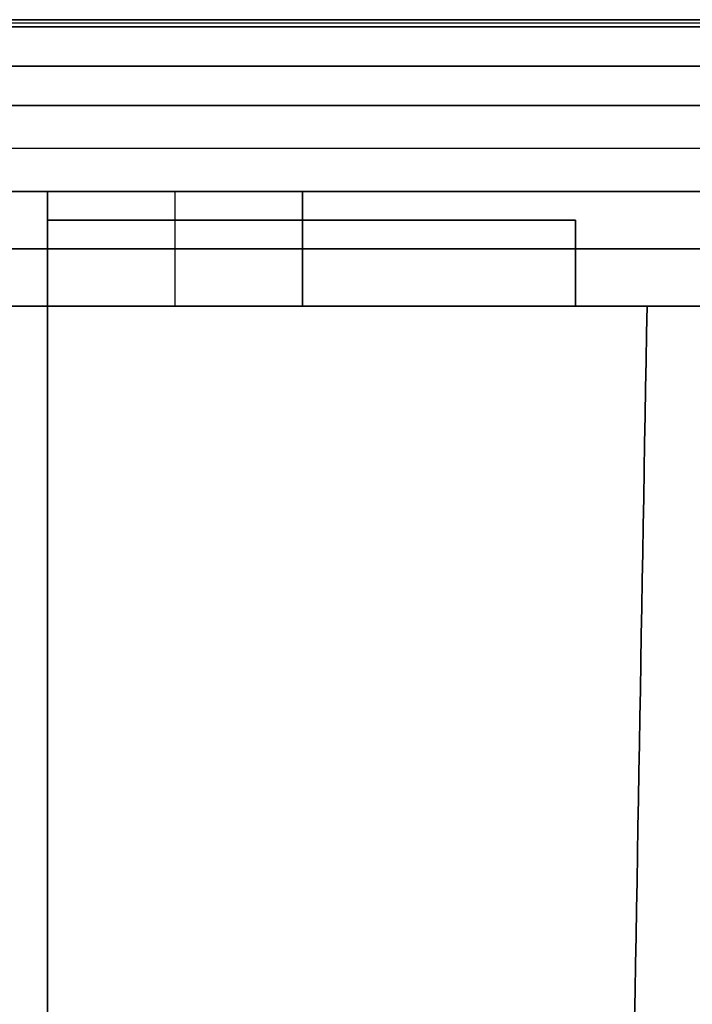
# Model space of a CAD drawing. Header units: millimetres. Extents: x -374 to 374, y -7 to 1090.
# Tile 16 of 18: x 6 to 53, y 1021 to 1090. Entities that reach past the tile are written whole.
import ezdxf

# ---------------------------------------------------------------- set-up
doc = ezdxf.new("R2010")
doc.units = ezdxf.units.MM
doc.header["$MEASUREMENT"] = 0
for name, color, linetype in [('IGES LEVEL 15', 7, 'Continuous'), ('IGES LEVEL 3', 7, 'Continuous'), ('IGES LEVEL 8', 7, 'Continuous')]:
    doc.layers.add(name, color=color, linetype=linetype)

msp = doc.modelspace()

# ---------------------------------------------------------------- linework, layer by layer
at = {"layer": 'IGES LEVEL 15', "color": 253}
for points in [[(-187.03, 1090, 187.03), (0, 1090), (187.03, 1090, -187.03)], [(187.03, 1090, 187.03), (0, 1090), (-187.03, 1090, -187.03)], [(1.768, 1090, -372.292), (187.03, 1090, -187.03), (372.292, 1090, -1.768)], [(372.292, 1090, 1.768), (187.03, 1090, 187.03), (1.768, 1090, 372.292)], [(372.292, 1090, -1.768), (187.03, 1090, -187.03), (1.768, 1090, -372.292)], [(1.768, 1090, 372.292), (187.03, 1090, 187.03), (372.292, 1090, 1.768)], [(372.468, 1089.75, -1.945), (187.207, 1089.75, -187.207), (1.945, 1089.75, -372.468)], [(372.468, 1089.75, 1.945), (187.207, 1089.75, 187.207), (1.945, 1089.75, 372.468)], [(372.645, 1089.5, -2.121), (187.383, 1089.5, -187.383), (2.121, 1089.5, -372.645)], [(2.121, 1089.5, 372.645), (187.383, 1089.5, 187.383), (372.645, 1089.5, 2.121)], [(2.121, 1089.5, 372.645), (187.383, 1089.5, 187.383), (372.645, 1089.5, 2.121)], [(372.645, 1089.5, -2.121), (187.383, 1089.5, -187.383), (2.121, 1089.5, -372.645)], [(2.121, 1086.75, 372.645), (187.383, 1086.75, 187.383), (372.645, 1086.75, 2.121)], [(372.645, 1086.75, -2.121), (187.383, 1086.75, -187.383), (2.121, 1086.75, -372.645)], [(372.645, 1084, -2.121), (187.383, 1084, -187.383), (2.121, 1084, -372.645)], [(2.121, 1084, 372.645), (187.383, 1084, 187.383), (372.645, 1084, 2.121)], [(372.645, 1084, 2.121), (187.383, 1084, 187.383), (2.121, 1084, 372.645)], [(2.121, 1084, -372.645), (187.383, 1084, -187.383), (372.645, 1084, -2.121)], [(366.281, 1081, 0), (183.141, 1081, -183.141), (0, 1081, -366.281)], [(366.281, 1081, 0), (183.141, 1081, 183.141), (0, 1081, 366.281)], [(-178.898, 1078, 178.898), (0, 1078), (178.898, 1078, -178.898)], [(178.898, 1078, 178.898), (0, 1078), (-178.898, 1078, -178.898)], [(0, 1078, -357.796), (178.898, 1078, -178.898), (357.796, 1078)], [(357.796, 1078), (178.898, 1078, 178.898), (0, 1078, 357.796)], [(0, 1078, 357.796), (178.898, 1078, 178.898), (357.796, 1078)], [(357.796, 1078), (178.898, 1078, -178.898), (0, 1078, -357.796)]]:
    msp.add_open_spline(points, degree=2, dxfattribs=at)
at = {"layer": 'IGES LEVEL 15'}
for points in [[(1.768, 1090, 372.292), (187.03, 1090, 187.03), (372.292, 1090, 1.768)], [(372.292, 1090, -1.768), (187.03, 1090, -187.03), (1.768, 1090, -372.292)], [(2.121, 1089.5, 372.645), (187.383, 1089.5, 187.383), (372.645, 1089.5, 2.121)], [(372.645, 1089.5, -2.121), (187.383, 1089.5, -187.383), (2.121, 1089.5, -372.645)], [(372.645, 1084, 2.121), (187.383, 1084, 187.383), (2.121, 1084, 372.645)], [(2.121, 1084, -372.645), (187.383, 1084, -187.383), (372.645, 1084, -2.121)], [(357.796, 1078), (178.898, 1078, -178.898), (0, 1078, -357.796)], [(0, 1078, 357.796), (178.898, 1078, 178.898), (357.796, 1078)]]:
    msp.add_open_spline(points, degree=2, dxfattribs=at)
at = {"layer": 'IGES LEVEL 3'}
for points in [[(44.859, 1076, 5), (26.429, 1076, 5), (8, 1076, 5)], [(8, 1076, -5), (26.429, 1076, -5), (44.859, 1076, -5)], [(8, 1076, 5), (8, 542, 5), (8, 8, 5)], [(8, 1076, -5), (8, 1076), (8, 1076, 5)], [(8, 8, -5), (8, 542, -5), (8, 1076, -5)], [(44.859, 1070, 5), (44.859, 1073, 5), (44.859, 1076, 5)], [(44.859, 1076, -5), (44.859, 1073, -5), (44.859, 1070, -5)], [(44.859, 1076, -5), (44.859, 1076), (44.859, 1076, 5)], [(32.759, 90.376, 5), (41.309, 580.188, 5), (49.859, 1070, 5)], [(49.859, 1070, -5), (41.309, 580.188, -5), (32.759, 90.376, -5)], [(49.859, 1070, 5), (47.359, 1070, 5), (44.859, 1070, 5)], [(44.859, 1070, -5), (47.359, 1070, -5), (49.859, 1070, -5)], [(44.859, 1070, 5), (44.859, 1070), (44.859, 1070, -5)], [(49.859, 1070, -5), (49.859, 1070), (49.859, 1070, 5)]]:
    msp.add_open_spline(points, degree=2, dxfattribs=at)
at = {"layer": 'IGES LEVEL 3', "color": 253}
for points in [[(8, 8, 5), (8, 542, 5), (8, 1076, 5)], [(8, 1076, 5), (26.429, 1076, 5), (44.859, 1076, 5)], [(8, 8, -5), (8, 542, -5), (8, 1076, -5)], [(8, 1076, -5), (26.429, 1076, -5), (44.859, 1076, -5)], [(44.859, 1076, 5), (26.429, 1076, 5), (8, 1076, 5)], [(8, 1076, 5), (8, 1076), (8, 1076, -5)], [(8, 1076, -5), (26.429, 1076, -5), (44.859, 1076, -5)], [(44.859, 1076), (26.429, 1076), (8, 1076)], [(8, 8, -5), (8, 542, -5), (8, 1076, -5)], [(8, 1076, -5), (8, 1076), (8, 1076, 5)], [(8, 1076, 5), (8, 542, 5), (8, 8, 5)], [(8, 8), (8, 542), (8, 1076)], [(26.429, 1076, -5), (26.429, 1076), (26.429, 1076, 5)], [(44.859, 1076, 5), (44.859, 1073, 5), (44.859, 1070, 5)], [(44.859, 1076, -5), (44.859, 1073, -5), (44.859, 1070, -5)], [(44.859, 1070, 5), (44.859, 1073, 5), (44.859, 1076, 5)], [(44.859, 1076, 5), (44.859, 1076), (44.859, 1076, -5)], [(44.859, 1076, -5), (44.859, 1073, -5), (44.859, 1070, -5)], [(44.859, 1070), (44.859, 1073), (44.859, 1076)], [(44.859, 1076, -5), (44.859, 1076), (44.859, 1076, 5)], [(44.859, 1073, -5), (44.859, 1073), (44.859, 1073, 5)], [(49.859, 1070, 5), (41.309, 580.188, 5), (32.759, 90.376, 5)], [(49.859, 1070, -5), (41.309, 580.188, -5), (32.759, 90.376, -5)], [(32.759, 90.376, 5), (41.309, 580.188, 5), (49.859, 1070, 5)], [(49.859, 1070, -5), (41.309, 580.188, -5), (32.759, 90.376, -5)], [(32.759, 90.376), (41.309, 580.188), (49.859, 1070)], [(44.859, 1070, 5), (47.359, 1070, 5), (49.859, 1070, 5)], [(44.859, 1070, -5), (47.359, 1070, -5), (49.859, 1070, -5)], [(44.859, 1070, -5), (44.859, 1070), (44.859, 1070, 5)], [(49.859, 1070, 5), (47.359, 1070, 5), (44.859, 1070, 5)], [(44.859, 1070, 5), (44.859, 1070), (44.859, 1070, -5)], [(44.859, 1070, -5), (47.359, 1070, -5), (49.859, 1070, -5)], [(49.859, 1070), (47.359, 1070), (44.859, 1070)], [(47.359, 1070, -5), (47.359, 1070), (47.359, 1070, 5)], [(49.859, 1070, 5), (49.859, 1070), (49.859, 1070, -5)], [(49.859, 1070, -5), (49.859, 1070), (49.859, 1070, 5)]]:
    msp.add_open_spline(points, degree=2, dxfattribs=at)
at = {"layer": 'IGES LEVEL 8', "color": 253}
for points in [[(-8, 1078), (0, 1078), (8, 1078)], [(3.536, 1078, 123.744), (63.64, 1078, 63.64), (123.744, 1078, 3.536)], [(123.744, 1078, -3.536), (63.64, 1078, -63.64), (3.536, 1078, -123.744)], [(123.744, 1078, -3.536), (63.64, 1078, -63.64), (3.536, 1078, -123.744)], [(3.536, 1078, 123.744), (63.64, 1078, 63.64), (123.744, 1078, 3.536)], [(8, 1070, -5), (8, 1074, -5), (8, 1078, -5)], [(8, 1078, -5), (8, 1078), (8, 1078, 5)], [(8, 1078, 5), (8, 1074, 5), (8, 1070, 5)], [(8, 1070), (8, 1074), (8, 1078)], [(25.796, 1078, -5), (16.898, 1078, -5), (8, 1078, -5)], [(8, 1078, -5), (8, 1074, -5), (8, 1070, -5)], [(8, 1070, 5), (8, 1074, 5), (8, 1078, 5)], [(8, 1078, 5), (16.898, 1078, 5), (25.796, 1078, 5)], [(25.796, 1078, 5), (16.898, 1078, 5), (8, 1078, 5)], [(8, 1078, 5), (8, 1078), (8, 1078, -5)], [(8, 1078, -5), (16.898, 1078, -5), (25.796, 1078, -5)], [(16.898, 1070, -5), (16.898, 1074, -5), (16.898, 1078, -5)], [(16.898, 1070, 5), (16.898, 1074, 5), (16.898, 1078, 5)], [(25.796, 1070, -5), (25.796, 1074, -5), (25.796, 1078, -5)], [(25.796, 1070, 5), (25.796, 1074, 5), (25.796, 1078, 5)], [(25.796, 1078, 5), (25.796, 1078), (25.796, 1078, -5)], [(25.796, 1078, -5), (25.796, 1074, -5), (25.796, 1070, -5)], [(25.796, 1070), (25.796, 1074), (25.796, 1078)], [(25.796, 1078, 5), (25.796, 1074, 5), (25.796, 1070, 5)], [(25.796, 1078, -5), (25.796, 1078), (25.796, 1078, 5)], [(25.796, 1078), (69.631, 1078), (113.466, 1078)], [(123.744, 1074, 3.536), (63.64, 1074, 63.64), (3.536, 1074, 123.744)], [(3.536, 1074, -123.744), (63.64, 1074, -63.64), (123.744, 1074, -3.536)], [(8, 1074, 5), (8, 1074), (8, 1074, -5)], [(8, 1074, -5), (16.898, 1074, -5), (25.796, 1074, -5)], [(25.796, 1074, 5), (16.898, 1074, 5), (8, 1074, 5)], [(25.796, 1074, -5), (25.796, 1074), (25.796, 1074, 5)], [(-8, 1070), (0, 1070), (8, 1070)], [(123.744, 1070, 3.536), (63.64, 1070, 63.64), (3.536, 1070, 123.744)], [(3.536, 1070, -123.744), (63.64, 1070, -63.64), (123.744, 1070, -3.536)], [(123.744, 1070, -3.536), (63.64, 1070, -63.64), (3.536, 1070, -123.744)], [(3.536, 1070, 123.744), (63.64, 1070, 63.64), (123.744, 1070, 3.536)], [(8, 1070, 5), (8, 1070), (8, 1070, -5)], [(8, 1070, -5), (16.898, 1070, -5), (25.796, 1070, -5)], [(25.796, 1070, 5), (16.898, 1070, 5), (8, 1070, 5)], [(8, 1070, 5), (8, 1070), (8, 1070, -5)], [(8, 1070, -5), (16.898, 1070, -5), (25.796, 1070, -5)], [(25.796, 1070, 5), (16.898, 1070, 5), (8, 1070, 5)], [(25.796, 1070, -5), (25.796, 1070), (25.796, 1070, 5)], [(25.796, 1070, -5), (25.796, 1070), (25.796, 1070, 5)], [(25.796, 1070), (69.631, 1070), (113.466, 1070)]]:
    msp.add_open_spline(points, degree=2, dxfattribs=at)
at = {"layer": 'IGES LEVEL 8'}
for points in [[(3.536, 1078, 123.744), (63.64, 1078, 63.64), (123.744, 1078, 3.536)], [(123.744, 1078, -3.536), (63.64, 1078, -63.64), (3.536, 1078, -123.744)], [(8, 1078, -5), (8, 1074, -5), (8, 1070, -5)], [(8, 1070, 5), (8, 1074, 5), (8, 1078, 5)], [(8, 1078, -5), (16.898, 1078, -5), (25.796, 1078, -5)], [(8, 1078, 5), (8, 1078), (8, 1078, -5)], [(25.796, 1078, 5), (16.898, 1078, 5), (8, 1078, 5)], [(25.796, 1078, -5), (25.796, 1074, -5), (25.796, 1070, -5)], [(25.796, 1078, 5), (25.796, 1074, 5), (25.796, 1070, 5)], [(25.796, 1078, -5), (25.796, 1078), (25.796, 1078, 5)], [(3.536, 1070, 123.744), (63.64, 1070, 63.64), (123.744, 1070, 3.536)], [(123.744, 1070, -3.536), (63.64, 1070, -63.64), (3.536, 1070, -123.744)], [(25.796, 1070, 5), (16.898, 1070, 5), (8, 1070, 5)], [(8, 1070, -5), (16.898, 1070, -5), (25.796, 1070, -5)], [(8, 1070, 5), (8, 1070), (8, 1070, -5)], [(25.796, 1070, -5), (25.796, 1070), (25.796, 1070, 5)]]:
    msp.add_open_spline(points, degree=2, dxfattribs=at)

doc.saveas('drawing.dxf')
